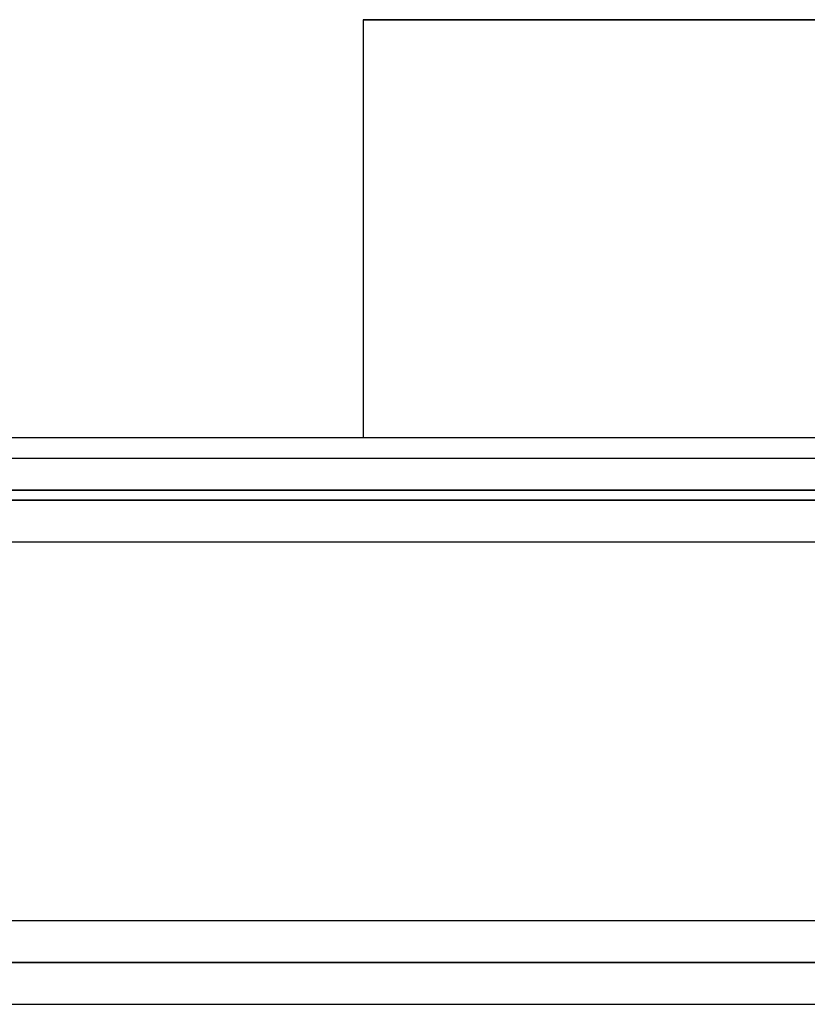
# Model space of a CAD drawing. Header units: millimetres. Extents: x -215 to 215, y -82 to 97.
# Tile 38 of 73: x -45 to -30, y 33 to 52. Entities that reach past the tile are written whole.
import ezdxf

# ---------------------------------------------------------------- set-up
doc = ezdxf.new("R2010")
doc.units = ezdxf.units.MM
doc.layers.add('MAIN-1', color=7, linetype='Continuous')
doc.layers.add('MAIN-2', color=7, linetype='Continuous')

msp = doc.modelspace()

# ---------------------------------------------------------------- linework, layer by layer
at = {"layer": 'MAIN-1'}
for p, q in [((-38.04, 51.95), (0, 51.95)), ((-38.04, 51.95), (-38.04, 44)), ((-48.928, 44), (0, 44)), ((108.884, 43.604), (-108.884, 43.604)), ((109.318, 42.811), (-109.318, 42.811)), ((-108.774, 42.019), (108.774, 42.019)), ((114.344, 34.804), (-114.344, 34.804)), ((114.925, 34.011), (-114.925, 34.011)), ((-114.379, 33.219), (114.379, 33.219))]:
    msp.add_line(p, q, dxfattribs=at)
at = {"layer": 'MAIN-2'}
for p, q in [((0, 51.95), (-38.04, 51.95)), ((0, 43), (-49.928, 43)), ((-49.928, 43), (0, 43)), ((-109.318, 42.811), (109.318, 42.811)), ((108.103, 42.811), (-108.103, 42.811)), ((-108.103, 42.811), (108.103, 42.811)), ((-100.478, 42.811), (100.478, 42.811)), ((100.478, 42.811), (-100.478, 42.811)), ((99.357, 42.811), (-99.357, 42.811)), ((-99.357, 42.811), (99.357, 42.811)), ((-91.731, 42.811), (91.731, 42.811)), ((91.731, 42.811), (-91.731, 42.811)), ((90.61, 42.811), (-90.61, 42.811)), ((-90.61, 42.811), (90.61, 42.811)), ((-82.983, 42.811), (82.983, 42.811)), ((82.983, 42.811), (-82.983, 42.811)), ((81.862, 42.811), (-81.862, 42.811)), ((-81.862, 42.811), (81.862, 42.811)), ((-74.234, 42.811), (74.234, 42.811)), ((74.234, 42.811), (-74.234, 42.811)), ((73.112, 42.811), (-73.112, 42.811)), ((-73.112, 42.811), (73.112, 42.811)), ((-65.483, 42.811), (65.483, 42.811)), ((65.483, 42.811), (-65.483, 42.811)), ((64.361, 42.811), (-64.361, 42.811)), ((-64.361, 42.811), (64.361, 42.811)), ((-56.729, 42.811), (56.729, 42.811)), ((56.729, 42.811), (-56.729, 42.811)), ((55.766, 42.811), (-55.766, 42.811)), ((-55.766, 42.811), (55.766, 42.811)), ((-114.925, 34.011), (114.925, 34.011)), ((113.843, 34.011), (-113.843, 34.011)), ((-113.843, 34.011), (113.843, 34.011)), ((-51.193, 34.011), (51.193, 34.011)), ((51.193, 34.011), (-51.193, 34.011)), ((50.158, 34.011), (-50.158, 34.011)), ((-50.158, 34.011), (50.158, 34.011))]:
    msp.add_line(p, q, dxfattribs=at)

doc.saveas('drawing.dxf')
